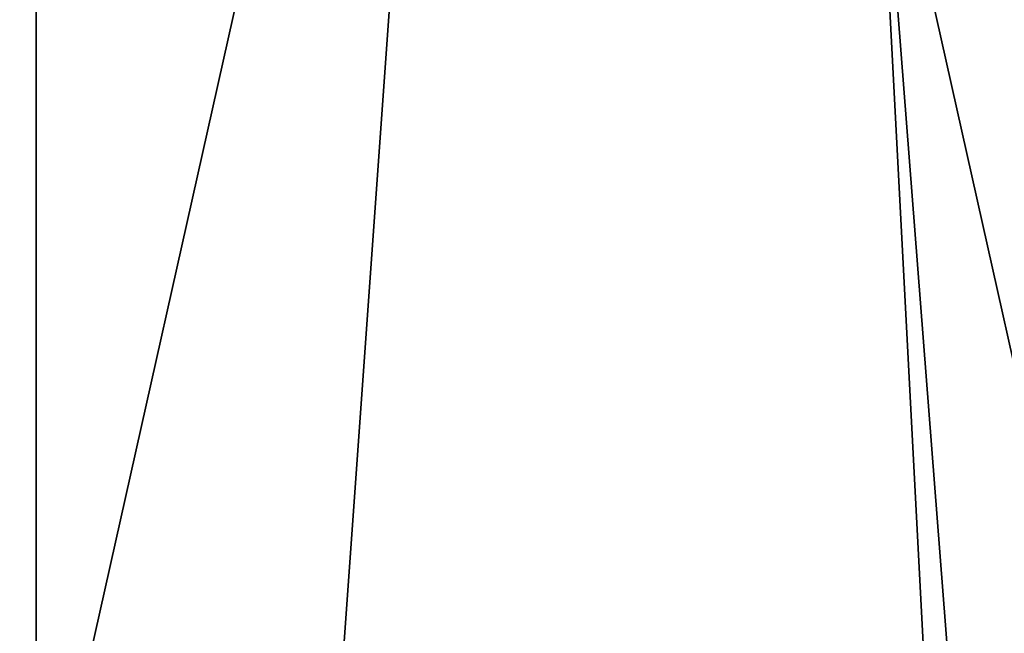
# Model space of a CAD drawing. Header units: millimetres. Extents: x -50 to 50, y -22 to 96.
# Tile 181 of 256: x -17.54 to -14.93, y 38.51 to 40.13. Entities that reach past the tile are written whole.
import ezdxf

# ---------------------------------------------------------------- set-up
doc = ezdxf.new("R2010")
doc.units = ezdxf.units.MM
doc.header["$LTSCALE"] = 65.185185
for name, color, linetype in [('1629', 7, 'CONTINUOUS'), ('1631', 7, 'CONTINUOUS'), ('1633', 7, 'CONTINUOUS'), ('1634', 7, 'CONTINUOUS'), ('1635', 7, 'CONTINUOUS'), ('92', 7, 'CONTINUOUS')]:
    doc.layers.add(name, color=color, linetype=linetype)

msp = doc.modelspace()

# ---------------------------------------------------------------- linework, layer by layer
at = {"layer": '1629', "color": 7, "linetype": 'CONTINUOUS', "true_color": 0xe0f2ff}
for points in [[(-18.8, 56.6144, 23.5), (-18.8, 32, 23.5), (-13.2936, 32, 36.7936), (-18.8, 56.6144, 23.5)], [(-13.2936, 56.6144, 36.7936), (-18.8, 56.6144, 23.5), (-13.2936, 32, 36.7936), (-13.2936, 56.6144, 36.7936)]]:
    msp.add_3dface(points, dxfattribs=at)
at = {"layer": '1631', "color": 7, "linetype": 'CONTINUOUS', "true_color": 0xe0f2ff}
for points in [[(-18.8, 32, -17.5), (-18.8, 56.6144, -17.5), (-13.2936, 56.6144, -30.7936), (-18.8, 32, -17.5)], [(-18.8, 32, -17.5), (-13.2936, 56.6144, -30.7936), (-13.2936, 32, -30.7936), (-18.8, 32, -17.5)]]:
    msp.add_3dface(points, dxfattribs=at)
at = {"layer": '1633', "color": 7, "linetype": 'CONTINUOUS', "true_color": 0xe0f2ff}
for points in [[(-17.5, 87.5, 23.5), (-13.199, 87.5, 34.9907), (-17.5, 27, 23.5), (-17.5, 87.5, 23.5)], [(-17.5, 27, 23.5), (-13.199, 87.5, 34.9907), (-12.3744, 27, 35.8744), (-17.5, 27, 23.5)]]:
    msp.add_3dface(points, dxfattribs=at)
at = {"layer": '1634', "color": 7, "linetype": 'CONTINUOUS', "true_color": 0xe0f2ff}
for points in [[(-17.5, 87.5, 23.5), (-17.5, 27, 23.5), (-17.5, 87.5, -17.5), (-17.5, 87.5, 23.5)], [(-17.5, 87.5, -17.5), (-17.5, 27, 23.5), (-17.5, 27, -17.5), (-17.5, 87.5, -17.5)]]:
    msp.add_3dface(points, dxfattribs=at)
at = {"layer": '1635', "color": 7, "linetype": 'CONTINUOUS', "true_color": 0xe0f2ff}
for points in [[(-17.5, 87.5, -17.5), (-17.5, 27, -17.5), (-12.3744, 27, -29.8744), (-17.5, 87.5, -17.5)], [(-17.5, 87.5, -17.5), (-12.3744, 27, -29.8744), (-12.3744, 87.5, -29.8744), (-17.5, 87.5, -17.5)]]:
    msp.add_3dface(points, dxfattribs=at)
at = {"layer": '92', "color": 7, "linetype": 'CONTINUOUS', "true_color": 0xf2c12d}
for points in [[(-14.3616, 23.5, -23.3306), (-13.9245, 23.5, -10.6913), (-15.2819, 41, -20.0909), (-14.3616, 23.5, -23.3306)], [(-12.4735, 41, -26.7012), (-14.3616, 23.5, -23.3306), (-15.2819, 41, -20.0909), (-12.4735, 41, -26.7012)], [(-15.2819, 41, -20.0909), (-13.9245, 23.5, -10.6913), (-14.8092, 41, -12.9242), (-15.2819, 41, -20.0909)]]:
    msp.add_3dface(points, dxfattribs=at)

doc.saveas('drawing.dxf')
